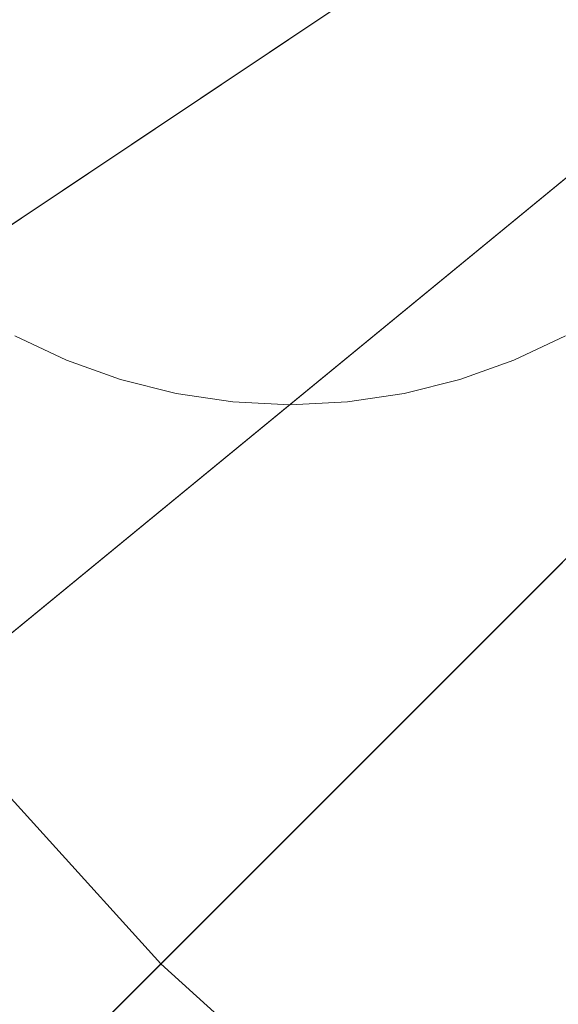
# Model space of a CAD drawing. Header units: millimetres. Extents: x 2270 to 2550, y -29847 to -29567.
# Tile 56 of 256: x 2317 to 2336, y -29797 to -29762. Entities that reach past the tile are written whole.
import ezdxf

# ---------------------------------------------------------------- set-up
doc = ezdxf.new("R2010")
doc.units = ezdxf.units.MM
doc.header["$LTSCALE"] = 25.4
doc.layers.add('Lighting-LED', color=7, linetype='Continuous', lineweight=5, true_color=0x000000)

msp = doc.modelspace()

# ---------------------------------------------------------------- linework, layer by layer
at = {"layer": 'Lighting-LED', "color": 18, "linetype": 'Continuous', "lineweight": 5, "true_color": 0x000000}
for points in [[(2410, -29707.5, -295.5), (2287.428, -29773.016, -295.5), (2281.599, -29760.685, -295.5)], [(2410, -29707.5, -295.5), (2294.442, -29784.714, -295.5), (2287.428, -29773.016, -295.5)], [(2410, -29707.5, -295.5), (2302.567, -29795.668, -295.5), (2294.442, -29784.714, -295.5)], [(2295.516, -29754.921, -170.5), (2300.713, -29765.915, -170.5), (2410, -29707.5, -170.5)], [(2300.713, -29765.915, -170.5), (2306.966, -29776.345, -170.5), (2410, -29707.5, -170.5)], [(2410, -29707.5, -295.5), (2311.723, -29805.777, -295.5), (2302.567, -29795.668, -295.5)], [(2306.966, -29776.345, -170.5), (2314.211, -29786.112, -170.5), (2410, -29707.5, -170.5)], [(2410, -29707.5, -295.5), (2321.832, -29814.933, -295.5), (2311.723, -29805.777, -295.5)], [(2314.211, -29786.112, -170.5), (2322.374, -29795.126, -170.5), (2410, -29707.5, -170.5)], [(2410, -29707.5, -295.5), (2332.786, -29823.058, -295.5), (2321.832, -29814.933, -295.5)], [(2322.374, -29795.126, -170.5), (2331.388, -29803.289, -170.5), (2410, -29707.5, -170.5)], [(2331.388, -29803.289, -170.5), (2341.155, -29810.534, -170.5), (2410, -29707.5, -170.5)], [(2410, -29707.5, -295.5), (2344.484, -29830.072, -295.5), (2332.786, -29823.058, -295.5)], [(2317.316, -29773.359, -293.913), (2317.316, -29773.359, -297.088), (2319.112, -29774.209, -297.088), (2319.112, -29774.209, -293.913)], [(2334.611, -29774.209, -293.913), (2334.611, -29774.209, -297.088), (2336.407, -29773.359, -297.088), (2336.407, -29773.359, -293.913)], [(2319.112, -29774.209, -293.913), (2319.112, -29774.209, -297.088), (2320.983, -29774.878, -297.088), (2320.983, -29774.878, -293.913)], [(2332.74, -29774.878, -293.913), (2332.74, -29774.878, -297.088), (2334.611, -29774.209, -297.088), (2334.611, -29774.209, -293.913)], [(2320.983, -29774.878, -293.913), (2320.983, -29774.878, -297.088), (2322.911, -29775.361, -297.088), (2322.911, -29775.361, -293.913)], [(2330.812, -29775.361, -293.913), (2330.812, -29775.361, -297.088), (2332.74, -29774.878, -297.088), (2332.74, -29774.878, -293.913)], [(2322.911, -29775.361, -293.913), (2322.911, -29775.361, -297.088), (2324.877, -29775.652, -297.088), (2324.877, -29775.652, -293.913)], [(2328.846, -29775.652, -293.913), (2328.846, -29775.652, -297.088), (2330.812, -29775.361, -297.088), (2330.812, -29775.361, -293.913)], [(2324.877, -29775.652, -293.913), (2324.877, -29775.652, -297.088), (2326.862, -29775.75, -297.088), (2326.862, -29775.75, -293.913)], [(2326.862, -29775.75, -293.913), (2326.862, -29775.75, -297.088), (2328.846, -29775.652, -297.088), (2328.846, -29775.652, -293.913)], [(2306.904, -29792.109, -176.433), (2315.69, -29801.81, -176.433), (2322.374, -29795.126, -170.5), (2314.211, -29786.112, -170.5)], [(2315.69, -29801.81, -176.433), (2325.391, -29810.596, -176.433), (2331.388, -29803.289, -170.5), (2322.374, -29795.126, -170.5)]]:
    msp.add_3dface(points, dxfattribs=at)
for points, invisible_edges in [([(2319.112, -29736.791, -297.088), (2334.611, -29774.209, -297.088), (2306.612, -29755.5, -297.088), (2319.112, -29736.791, -297.088)], 15), ([(2319.112, -29736.791, -293.913), (2334.611, -29774.209, -293.913), (2306.612, -29755.5, -293.913), (2319.112, -29736.791, -293.913)], 15), ([(2319.112, -29736.791, -297.088), (2347.112, -29755.5, -297.088), (2334.611, -29774.209, -297.088), (2319.112, -29736.791, -297.088)], 15), ([(2319.112, -29736.791, -293.913), (2347.112, -29755.5, -293.913), (2334.611, -29774.209, -293.913), (2319.112, -29736.791, -293.913)], 15), ([(2334.611, -29774.209, -297.088), (2314.015, -29771.153, -297.088), (2306.612, -29755.5, -297.088), (2334.611, -29774.209, -297.088)], 15), ([(2334.611, -29774.209, -293.913), (2314.015, -29771.153, -293.913), (2306.612, -29755.5, -293.913), (2334.611, -29774.209, -293.913)], 15), ([(2347.112, -29755.5, -297.088), (2344.72, -29765.046, -297.088), (2334.611, -29774.209, -297.088), (2347.112, -29755.5, -297.088)], 15), ([(2347.112, -29755.5, -293.913), (2344.72, -29765.046, -293.913), (2334.611, -29774.209, -293.913), (2347.112, -29755.5, -293.913)], 15), ([(2344.72, -29765.046, -297.088), (2339.708, -29771.153, -297.088), (2334.611, -29774.209, -297.088), (2344.72, -29765.046, -297.088)], 15), ([(2344.72, -29765.046, -293.913), (2339.708, -29771.153, -293.913), (2334.611, -29774.209, -293.913), (2344.72, -29765.046, -293.913)], 15), ([(2319.112, -29774.209, -297.088), (2317.316, -29773.359, -297.088), (2314.015, -29771.153, -297.088), (2319.112, -29774.209, -297.088)], 14), ([(2324.877, -29775.652, -297.088), (2319.112, -29774.209, -297.088), (2314.015, -29771.153, -297.088), (2324.877, -29775.652, -297.088)], 15), ([(2334.611, -29774.209, -297.088), (2324.877, -29775.652, -297.088), (2314.015, -29771.153, -297.088), (2334.611, -29774.209, -297.088)], 15), ([(2319.112, -29774.209, -293.913), (2317.316, -29773.359, -293.913), (2314.015, -29771.153, -293.913), (2319.112, -29774.209, -293.913)], 14), ([(2324.877, -29775.652, -293.913), (2319.112, -29774.209, -293.913), (2314.015, -29771.153, -293.913), (2324.877, -29775.652, -293.913)], 15), ([(2334.611, -29774.209, -293.913), (2324.877, -29775.652, -293.913), (2314.015, -29771.153, -293.913), (2334.611, -29774.209, -293.913)], 15), ([(2339.708, -29771.153, -297.088), (2336.407, -29773.359, -297.088), (2334.611, -29774.209, -297.088), (2339.708, -29771.153, -297.088)], 13), ([(2339.708, -29771.153, -293.913), (2336.407, -29773.359, -293.913), (2334.611, -29774.209, -293.913), (2339.708, -29771.153, -293.913)], 13), ([(2322.911, -29775.361, -297.088), (2320.983, -29774.878, -297.088), (2319.112, -29774.209, -297.088), (2322.911, -29775.361, -297.088)], 12), ([(2324.877, -29775.652, -297.088), (2322.911, -29775.361, -297.088), (2319.112, -29774.209, -297.088), (2324.877, -29775.652, -297.088)], 14), ([(2322.911, -29775.361, -293.913), (2320.983, -29774.878, -293.913), (2319.112, -29774.209, -293.913), (2322.911, -29775.361, -293.913)], 12), ([(2324.877, -29775.652, -293.913), (2322.911, -29775.361, -293.913), (2319.112, -29774.209, -293.913), (2324.877, -29775.652, -293.913)], 14), ([(2334.611, -29774.209, -297.088), (2328.846, -29775.652, -297.088), (2324.877, -29775.652, -297.088), (2334.611, -29774.209, -297.088)], 15), ([(2334.611, -29774.209, -293.913), (2328.846, -29775.652, -293.913), (2324.877, -29775.652, -293.913), (2334.611, -29774.209, -293.913)], 15), ([(2334.611, -29774.209, -297.088), (2330.812, -29775.361, -297.088), (2328.846, -29775.652, -297.088), (2334.611, -29774.209, -297.088)], 13), ([(2334.611, -29774.209, -293.913), (2330.812, -29775.361, -293.913), (2328.846, -29775.652, -293.913), (2334.611, -29774.209, -293.913)], 13), ([(2334.611, -29774.209, -297.088), (2332.74, -29774.878, -297.088), (2330.812, -29775.361, -297.088), (2334.611, -29774.209, -297.088)], 12), ([(2334.611, -29774.209, -293.913), (2332.74, -29774.878, -293.913), (2330.812, -29775.361, -293.913), (2334.611, -29774.209, -293.913)], 12), ([(2328.846, -29775.652, -297.088), (2326.862, -29775.75, -297.088), (2324.877, -29775.652, -297.088), (2328.846, -29775.652, -297.088)], 12), ([(2328.846, -29775.652, -293.913), (2326.862, -29775.75, -293.913), (2324.877, -29775.652, -293.913), (2328.846, -29775.652, -293.913)], 12)]:
    msp.add_3dface(points, dxfattribs=dict(at, invisible_edges=invisible_edges))

doc.saveas('drawing.dxf')
